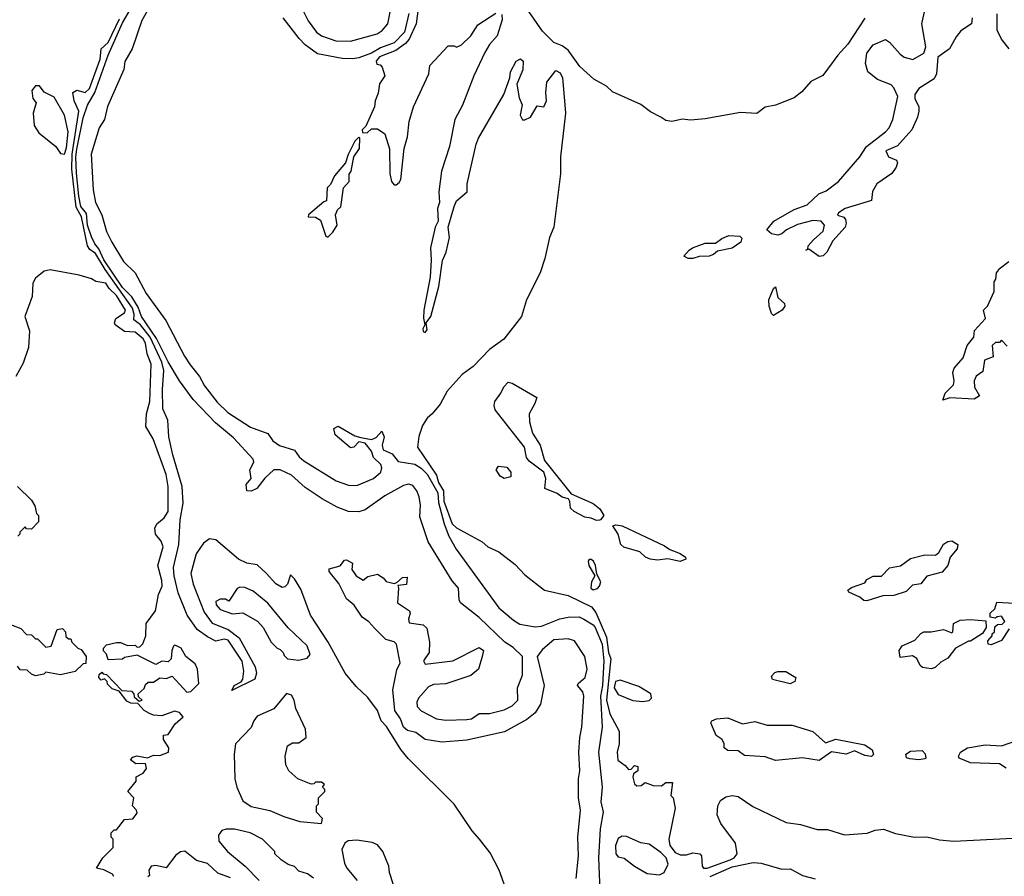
# Model space of a CAD drawing. Extents: x 2380107 to 2585170, y 384273 to 546161.
# Tile 235 of 256: x 2498799 to 2503548, y 478186 to 482316. Entities that reach past the tile are written whole.
import ezdxf

# ---------------------------------------------------------------- set-up
doc = ezdxf.new("R2010")
doc.units = 0

msp = doc.modelspace()

# ---------------------------------------------------------------- linework, layer by layer
at = {"layer": '0CON05XD'}
for points in [[(2501483.1, 478175), (2501494, 478285), (2501491.3, 478375), (2501504.4, 478505), (2501494.3, 478565), (2501493.9, 478655), (2501501, 478695), (2501495.2, 478785), (2501499.8, 478855), (2501510.4, 478905), (2501519.4, 479055), (2501515.3, 479075.3), (2501488.6, 479105), (2501492.5, 479115), (2501526, 479144), (2501536.7, 479185), (2501524.7, 479245), (2501475, 479320.4), (2501445, 479330.3), (2501375.3, 479325.3), (2501320.9, 479279.1), (2501294.6, 479245), (2501327.9, 479105), (2501311.3, 479015), (2501285.6, 478974.4), (2501245, 478941.7), (2501137.8, 478882.2), (2500955, 478841.7), (2500835, 478831.9), (2500755, 478844.8), (2500709.7, 478879.7), (2500668.7, 478888.7), (2500649.6, 478905), (2500635.3, 478945), (2500608.9, 478985), (2500599, 479085), (2500618.7, 479181.3), (2500633.3, 479215), (2500616.7, 479305), (2500605, 479316.9), (2500565, 479328), (2500511.1, 479381.1), (2500482.8, 479412.8), (2500450.8, 479435), (2500412.9, 479492.9), (2500375, 479524.3), (2500338.1, 479598.1), (2500292, 479655), (2500292, 479668), (2500345, 479682), (2500365, 479710), (2500375, 479712), (2500403.3, 479695), (2500401.2, 479665), (2500421.2, 479635), (2500455, 479613.3), (2500478.8, 479631.2), (2500525, 479642), (2500551.2, 479625), (2500566.4, 479606.4), (2500605, 479597.5), (2500618.3, 479601.7), (2500645, 479626.7), (2500667.5, 479627.5), (2500665, 479593.3), (2500622.5, 479587.5), (2500626.7, 479575), (2500621.2, 479505), (2500678.8, 479465), (2500682, 479455), (2500673.8, 479425), (2500678, 479408), (2500745, 479397.5), (2500762.3, 479382.3), (2500775.6, 479315), (2500774.5, 479265), (2500746.5, 479225), (2500755, 479209.1), (2500888, 479225), (2501015, 479288.2), (2501035.3, 479275.3), (2501030, 479245), (2501012.2, 479185), (2500975.6, 479154.4), (2500855, 479114.4), (2500795, 479110.6), (2500770.3, 479099.7), (2500722.3, 479045), (2500714.7, 479025), (2500716.6, 479005), (2500735, 478982.9), (2500810, 478945), (2500855, 478939.3), (2500955, 478941.2), (2500977.5, 478945), (2501015, 478971.1), (2501065, 478970.3), (2501135, 478988.8), (2501175, 479007.1), (2501200.8, 479035), (2501200, 479095), (2501224.2, 479155), (2501223.9, 479245), (2501179.2, 479289.2), (2501139.1, 479315), (2501015, 479434.2), (2500924.5, 479505), (2500918.7, 479518.7), (2500916, 479575), (2500885, 479610), (2500768.3, 479798.3), (2500729.6, 479919.6), (2500731.6, 479975), (2500725.4, 480015.4), (2500714, 480045), (2500695, 480069.8), (2500675, 480075.7), (2500650.6, 480069.4), (2500559.9, 480020.1), (2500465, 479952), (2500435, 479943.8), (2500384.9, 479944.9), (2500330, 479965), (2500258, 480005), (2500175, 480061.1), (2500110.2, 480120.2), (2500055.4, 480145.4), (2500025, 480144.8), (2499980.6, 480105), (2499942, 480055), (2499915, 480042.5), (2499895, 480043.8), (2499890.8, 480075), (2499915.6, 480104.4), (2499908.4, 480145), (2499928.3, 480181.7), (2499925, 480196.9), (2499829.8, 480299.8), (2499742.7, 480372.7), (2499635, 480485.3), (2499570.2, 480575), (2499515, 480665.9), (2499458.2, 480778.2), (2499386.9, 480885), (2499370.5, 480930.5), (2499339.1, 480979.1), (2499295.2, 481025), (2499205, 481157.3), (2499181.1, 481211.1), (2499161.5, 481235), (2499145, 481269.6), (2499125.5, 481325), (2499121.5, 481381.5), (2499094.5, 481414.5), (2499083.8, 481465), (2499073.4, 481575), (2499070.4, 481655), (2499075, 481691.4), (2499105, 481843.3), (2499126.2, 481903.8), (2499160.9, 481965), (2499225.6, 482145), (2499295, 482300.7), (2499425, 482524.3)], [(2503392.5, 482325), (2503390, 482295), (2503338.3, 482261.7), (2503315, 482232.5), (2503283.3, 482175), (2503227.5, 482135), (2503221.2, 482055), (2503209.2, 482030.8), (2503135, 481983.3), (2503116.7, 481955), (2503116.7, 481935), (2503136.1, 481896.1), (2503136.2, 481875), (2503130, 481845), (2503102.5, 481785), (2503032.3, 481707.7), (2502976.7, 481683.3), (2502990, 481655), (2503028.3, 481638.3), (2503032.5, 481625), (2503026.7, 481605), (2503005.9, 481574.1), (2502932.5, 481525), (2502913, 481487), (2502906.7, 481443.3), (2502780, 481405), (2502747.5, 481385), (2502743.6, 481373.6), (2502773.6, 481363.6), (2502781.7, 481351.7), (2502786, 481335), (2502781.2, 481315), (2502720.7, 481249.3), (2502692.5, 481195), (2502675, 481177.5), (2502655, 481173.3), (2502605, 481210), (2502590, 481205), (2502600, 481210), (2502602.5, 481225), (2502627.5, 481255), (2502673.6, 481296.4), (2502680, 481325), (2502664, 481344), (2502625, 481347.5), (2502551.2, 481328.8), (2502497.7, 481302.3), (2502475, 481283.3), (2502455, 481277.5), (2502425, 481282.5), (2502403, 481303), (2502436.7, 481345), (2502535, 481400.8), (2502597.3, 481422.7), (2502653.7, 481476.3), (2502689.5, 481490.5), (2502747.5, 481535), (2502851.2, 481655), (2502883.8, 481705), (2502975.5, 481774.5), (2502992.5, 481795), (2503010.6, 481835), (2503034.2, 481945), (2503015, 481986.7), (2503001.7, 482001.7), (2502936.6, 482026.6), (2502889.4, 482065), (2502878.1, 482105), (2502884.4, 482155), (2502916, 482195), (2502975, 482220), (2502995, 482208), (2503045, 482150), (2503065, 482135.8), (2503106.4, 482123.6), (2503160, 482155), (2503170, 482185), (2503150, 482295), (2503192.5, 482485)], [(2499474, 482466), (2499387.7, 482312.3), (2499341.3, 482175), (2499305.2, 482114.8), (2499301, 482075), (2499222.4, 481897.6), (2499207.4, 481835), (2499182.4, 481795), (2499143.1, 481666.9), (2499153, 481495), (2499164.4, 481435), (2499195.8, 481375), (2499217.8, 481295), (2499243.5, 481243.5), (2499299.9, 481149.9), (2499355.1, 481095.1), (2499408.5, 480995), (2499503, 480865), (2499593, 480693), (2499621.3, 480651.3), (2499665.6, 480595), (2499689.9, 480549.9), (2499752.1, 480472.1), (2499802.6, 480422.6), (2499911.3, 480351.3), (2499995, 480321.2), (2500020, 480285), (2500052.2, 480262.2), (2500125, 480239.6), (2500147.6, 480207.6), (2500169.6, 480189.6), (2500325, 480092.1), (2500385, 480070.9), (2500425, 480069.8), (2500505, 480104.1), (2500540.7, 480135), (2500545.6, 480155), (2500541.1, 480171.1), (2500506, 480205), (2500495.6, 480235.6), (2500465, 480273.8), (2500435, 480280), (2500411.2, 480255), (2500395, 480251.4), (2500320.6, 480315), (2500313.8, 480345), (2500335, 480355.5), (2500415, 480309.2), (2500445, 480301.2), (2500495, 480291.1), (2500518.5, 480301.5), (2500545, 480331.2), (2500557.5, 480305), (2500546.9, 480265), (2500552.7, 480242.7), (2500595, 480222.9), (2500624.3, 480185), (2500705, 480172.3), (2500735, 480154), (2500764.4, 480125), (2500815, 480035.4), (2500818.3, 479988.3), (2500845.5, 479885), (2500869.1, 479825), (2500903.6, 479763.6), (2501110.5, 479480.5), (2501180.2, 479420.2), (2501211.8, 479401.8), (2501285, 479388), (2501315, 479392.5), (2501403.5, 479426.5), (2501445, 479436), (2501496.9, 479436.9), (2501520.4, 479425), (2501565, 479398.8), (2501575.1, 479385.1), (2501608.1, 479305), (2501617.1, 479225), (2501610.6, 479105), (2501600.2, 479055), (2501608.5, 478905), (2501591.3, 478785), (2501609.1, 478615), (2501601.2, 478545), (2501612.7, 478495), (2501599.1, 478415), (2501591.2, 478275), (2501596.3, 478116.3)], [(2500158.3, 482375), (2500189.7, 482309.7), (2500231.2, 482255), (2500255, 482238.6), (2500323.6, 482213.6), (2500395, 482212.7), (2500523.2, 482246.8), (2500547.2, 482262.8), (2500574.4, 482295.6), (2500592.5, 482385)], [(2500725, 482406.7), (2500710.4, 482295), (2500678.1, 482221.9), (2500659.2, 482200.8), (2500612.6, 482167.4), (2500535, 482136.9), (2500517.5, 482115), (2500521.7, 482101.7), (2500538.3, 482098.3), (2500547, 482087), (2500560, 482045), (2500533.6, 482006.4), (2500528.3, 481961.7), (2500513.8, 481925), (2500510, 481895), (2500468.3, 481801.7), (2500450, 481785), (2500451.7, 481771.7), (2500475, 481770), (2500495, 481790), (2500525, 481790), (2500560, 481765), (2500583, 481693), (2500583.6, 481573.6), (2500592.5, 481535), (2500605, 481520), (2500615, 481520), (2500629.3, 481530.7), (2500637.5, 481545), (2500652.5, 481695), (2500669.3, 481750.7), (2500676.7, 481825), (2500697.5, 481895), (2500772.5, 482055), (2500777.5, 482095), (2500865, 482190), (2500895, 482190), (2500905, 482182.5), (2500930, 482195), (2500975, 482237.5), (2501009.3, 482290.7), (2501095, 482346.7)], [(2500676.5, 482345), (2500655.5, 482255), (2500605, 482204.8), (2500539.2, 482180.8), (2500495.5, 482154.5), (2500435, 482131.4), (2500405, 482127), (2500355, 482128.4), (2500235, 482150.7), (2500175, 482195.2), (2500147.3, 482225), (2500070.4, 482325)], [(2501125, 482340), (2501126.2, 482315), (2501101.7, 482238.3), (2501064.2, 482195.8), (2501041.7, 482158.3), (2500988.6, 482045), (2500935, 481903.3), (2500898, 481835), (2500872, 481705), (2500834, 481585), (2500821.2, 481485), (2500823.3, 481435), (2500813.8, 481405), (2500816.7, 481345), (2500803.3, 481315), (2500780, 481215), (2500784.1, 481155.9), (2500778.8, 481075), (2500748.8, 480915), (2500746.4, 480876.4), (2500752.5, 480845), (2500743.3, 480825), (2500745, 480812.5), (2500755, 480807.5), (2500765, 480820), (2500760, 480855), (2500781.2, 480885), (2500820.8, 481029.2), (2500838.8, 481155), (2500856.2, 481195), (2500872, 481265), (2500866.2, 481315), (2500893.8, 481415), (2500905, 481442.5), (2500957.5, 481485), (2500956.7, 481525), (2501000, 481715), (2501012, 481745), (2501133.8, 481955), (2501163.3, 482035), (2501166.7, 482065), (2501193.9, 482116.1), (2501215, 482127.5), (2501227.5, 482115), (2501226.1, 482073.9), (2501196.7, 482005), (2501208.3, 481938.3), (2501222.5, 481905), (2501212.5, 481855), (2501223.6, 481833.6), (2501235, 481832.5), (2501262.5, 481845), (2501295, 481900), (2501327.5, 481895), (2501340, 481925), (2501336.2, 481965), (2501342, 482015), (2501385, 482070), (2501405, 482060), (2501417.5, 482035), (2501428.5, 481905), (2501431.1, 481865), (2501406.7, 481655), (2501407.6, 481572.4), (2501374.6, 481315.4), (2501353.8, 481265), (2501332.1, 481165), (2501309.1, 481095), (2501243.6, 480965), (2501219.4, 480885), (2501134, 480776), (2501065, 480725.6), (2500986, 480644), (2500933.3, 480605), (2500861.1, 480525), (2500827.5, 480462.5), (2500788, 480415), (2500765, 480394), (2500741.4, 480358.6), (2500724, 480306), (2500717.8, 480255), (2500809.5, 480119.5), (2500818.2, 480085), (2500842.7, 480045), (2500844.5, 479995), (2500885, 479884.4), (2500905.3, 479865.3), (2501029.1, 479799.1), (2501056.2, 479773.8), (2501109.6, 479749.6), (2501188.6, 479688.6), (2501235, 479639.5), (2501330.8, 479565), (2501445, 479539.1), (2501556.6, 479485), (2501577.9, 479457.9), (2501629.3, 479339.3), (2501639.4, 479265), (2501650.8, 479235), (2501646.1, 479205), (2501628.9, 479035), (2501645, 478968.8), (2501690, 478885), (2501690, 478825), (2501680, 478785), (2501683.3, 478745), (2501719.3, 478719.3), (2501735, 478700), (2501748.3, 478701.7), (2501765, 478720), (2501780, 478715), (2501780, 478695), (2501760, 478680), (2501756.4, 478663.6), (2501765, 478632.5), (2501775, 478622.5), (2501796.4, 478623.6), (2501815, 478637.5), (2501853.6, 478623.6), (2501895, 478622.5), (2501915, 478637.5), (2501948.3, 478638.3), (2501940, 478575), (2501950, 478565), (2501961.2, 478515), (2501929.4, 478365), (2501934, 478334), (2501960.8, 478300.8), (2501985, 478290), (2502015, 478288.8), (2502045, 478298.8), (2502080, 478295), (2502087.5, 478285), (2502090, 478235), (2502097.5, 478225), (2502115, 478224.5)], [(2502875, 482322.9), (2502792.7, 482197.3), (2502745, 482144.3), (2502672.9, 482047.1), (2502615, 482017.1), (2502571.4, 481968.6), (2502535, 481939.2), (2502445, 481904.2), (2502395, 481894), (2502355, 481863.3), (2502275, 481868.8), (2502105, 481837.9), (2502035, 481831.8), (2501995, 481836), (2501945, 481824.4), (2501915, 481829.4), (2501890.8, 481845), (2501841.5, 481871.5), (2501795, 481907), (2501658.3, 481968.3), (2501628.8, 481995), (2501568.5, 482028.5), (2501500.1, 482090.1), (2501445, 482168.7), (2501415, 482190), (2501375.5, 482205.5), (2501320.6, 482260.6), (2501255.3, 482355)], [(2503572, 482175), (2503535, 482222.5), (2503514, 482265), (2503513.6, 482343.6)], [(2501171.9, 478045), (2501111.8, 478215), (2501068.5, 478298.5), (2501016, 478365), (2500980.7, 478405), (2500894.4, 478534.4), (2500673.3, 478753.3), (2500637.9, 478797.9), (2500567.8, 478907.8), (2500542.2, 478935), (2500524.6, 478985), (2500478.7, 479048.7), (2500421.1, 479101.1), (2500369.2, 479165), (2500286.9, 479315), (2500201.2, 479445), (2500155, 479570), (2500125, 479620), (2500105, 479640), (2500090, 479595), (2500078.3, 479581.7), (2500065, 479577.5), (2500035, 479596.7), (2499987.3, 479647.3), (2499945, 479687.5), (2499895, 479696.2), (2499855, 479714.2), (2499745, 479808.1), (2499715, 479813.3), (2499685, 479792.2), (2499649.8, 479740.2), (2499624.2, 479645.8), (2499636.3, 479595), (2499688.7, 479458.7), (2499726.7, 479406.7), (2499805, 479375.4), (2499858.1, 479335), (2499934.4, 479195), (2499941.5, 479165), (2499933.2, 479136.8), (2499821.7, 479081.7), (2499834, 479105), (2499867.3, 479122.7), (2499874.5, 479135.5), (2499880, 479175), (2499872.6, 479222.6), (2499803.8, 479323.8), (2499785, 479329.4), (2499745, 479319.1), (2499705, 479340.6), (2499655, 479375.5), (2499607.1, 479445), (2499563, 479553), (2499543.3, 479635), (2499541.2, 479675), (2499566.5, 479785), (2499573.2, 479905), (2499587.6, 479985), (2499581.8, 480065), (2499537.1, 480217.1), (2499518.2, 480305), (2499514, 480385), (2499489.1, 480439.1), (2499487.2, 480532.8), (2499493.9, 480625), (2499484.8, 480665), (2499427.4, 480785), (2499381.5, 480845), (2499349.2, 480869.2), (2499350.9, 480895), (2499342.4, 480925), (2499210.8, 481110.8), (2499165, 481188.9), (2499137.8, 481207.8), (2499125.8, 481225.8), (2499096.8, 481365), (2499071.9, 481411.9), (2499050.1, 481595), (2499052.3, 481667.7), (2499084.7, 481874.7), (2499061.1, 481925), (2499055.8, 481964.2), (2499074, 481976), (2499115, 481964.5), (2499135, 481984.3), (2499187.6, 482125), (2499191.4, 482175), (2499225, 482206.4), (2499280.7, 482319.3)], [(2499015, 481667.5), (2499025, 481697.5), (2499033.1, 481775), (2499015.5, 481855), (2498965, 481942), (2498917, 481967), (2498895, 481996.7), (2498875, 481997.5), (2498857.5, 481975), (2498862.5, 481935), (2498877.5, 481915), (2498864, 481865), (2498868.8, 481805), (2498890.5, 481770.5), (2498973.3, 481705), (2498995, 481670), (2499015, 481667.5)], [(2500285, 481267.5), (2500309.3, 481290.7), (2500330, 481325), (2500322.5, 481375), (2500331.7, 481398.3), (2500347, 481413), (2500360, 481505), (2500387.5, 481535), (2500388.3, 481571.7), (2500397.5, 481585), (2500410, 481655), (2500437.5, 481695), (2500440, 481745), (2500435, 481750), (2500415, 481730), (2500382.5, 481665), (2500370, 481625), (2500317, 481563), (2500298.3, 481521.7), (2500282.5, 481505), (2500278.3, 481441.7), (2500265, 481437.5), (2500192.5, 481375), (2500190, 481365), (2500225, 481364.3), (2500249.6, 481349.6), (2500275, 481272.5), (2500285, 481267.5)], [(2502045, 481163.8), (2502023.9, 481163.9), (2502002.5, 481175), (2502027.5, 481205), (2502044.4, 481215.6), (2502105, 481238.8), (2502155, 481237.5), (2502185, 481260), (2502220, 481275), (2502272.5, 481272.5), (2502281.7, 481261.7), (2502276.4, 481243.6), (2502235, 481213.8), (2502165, 481200), (2502146.1, 481183.9), (2502125, 481176.2), (2502076.4, 481173.6), (2502045, 481163.8)], [(2503562.5, 480742.5), (2503535, 480770), (2503525, 480760), (2503505, 480760), (2503490, 480745), (2503495, 480690), (2503452.5, 480675), (2503445, 480620), (2503412.3, 480597.7), (2503403.3, 480575), (2503403.6, 480543.6), (2503428.3, 480501.7), (2503403, 480487), (2503285, 480492.5), (2503251.7, 480481.7), (2503262.5, 480515), (2503303.3, 480555), (2503306.2, 480575), (2503300, 480615), (2503306.7, 480635), (2503350, 480685), (2503368.8, 480745), (2503401.2, 480785), (2503405, 480817.5), (2503457.5, 480875), (2503447.5, 480915), (2503467.5, 480935), (2503498.8, 481005), (2503498.3, 481051.7), (2503507.5, 481065), (2503510, 481095), (2503517, 481103), (2503522.5, 481115), (2503569.5, 481150.5)], [(2499252.5, 478185), (2499246.7, 478196.7), (2499205, 478217.5), (2499170, 478225), (2499200, 478275), (2499250, 478325), (2499250, 478365), (2499240, 478375), (2499240, 478395), (2499255, 478410), (2499265, 478410), (2499305, 478460), (2499345, 478462.5), (2499365, 478490), (2499362.5, 478505), (2499342.5, 478525), (2499350, 478565), (2499320, 478595), (2499360, 478645), (2499360, 478665), (2499395, 478682.5), (2499410, 478705), (2499405, 478730), (2499358.3, 478728.3), (2499333, 478747), (2499345, 478760), (2499363.6, 478766.4), (2499415, 478757.5), (2499445, 478770), (2499475, 478767.5), (2499516.4, 478783.6), (2499517.5, 478805), (2499492.5, 478845), (2499493, 478867), (2499515, 478870), (2499548.3, 478921.7), (2499587.5, 478955), (2499570, 478975), (2499545, 478982.5), (2499485, 478960), (2499445, 478962.5), (2499425, 478970), (2499400, 478985), (2499368.3, 479018.3), (2499335, 479020), (2499315, 479030), (2499278.3, 479078.3), (2499245, 479090), (2499221.7, 479111.7), (2499220, 479125), (2499208.3, 479138.3), (2499191.7, 479131.7), (2499180, 479145), (2499181.7, 479158.3), (2499195, 479170), (2499201.7, 479161.7), (2499218.3, 479158.3), (2499291.7, 479081.7), (2499338.3, 479078.3), (2499350, 479065), (2499351.7, 479051.7), (2499375, 479030), (2499390, 479035), (2499371.7, 479051.7), (2499370, 479065), (2499399.3, 479090.7), (2499405, 479110), (2499418.3, 479121.7), (2499445, 479122.5), (2499475, 479142.5), (2499505, 479140), (2499535, 479150), (2499605, 479073.3), (2499625, 479077.5), (2499662.5, 479115), (2499656.7, 479185), (2499645, 479210), (2499600, 479245), (2499577.5, 479285), (2499555, 479297.5), (2499545, 479300), (2499540, 479295), (2499532.5, 479275), (2499530, 479235), (2499515, 479220), (2499485, 479222.5), (2499455, 479207.5), (2499365, 479252.5), (2499305, 479240), (2499295, 479232.5), (2499225, 479230), (2499217, 479257), (2499203, 479273), (2499202.5, 479285), (2499218.3, 479301.7), (2499265, 479312.5), (2499285, 479312.5), (2499318.3, 479298.3), (2499355, 479300), (2499365, 479290), (2499378.3, 479291.7), (2499393, 479307), (2499406.7, 479345), (2499408.8, 479405), (2499454.3, 479465.7), (2499468, 479545), (2499485.6, 479585), (2499485, 479612.5), (2499464.4, 479685), (2499490.6, 479775), (2499480.9, 479800.9), (2499453.3, 479835), (2499451.2, 479865), (2499460, 479885), (2499495, 479913.8), (2499515.5, 479945), (2499514.5, 480065.5), (2499505, 480123.8), (2499443.3, 480295), (2499407.9, 480355), (2499410.5, 480415), (2499426.2, 480475), (2499433.3, 480655), (2499414.2, 480705), (2499405.8, 480755.8), (2499395, 480776.7), (2499355, 480810), (2499305, 480811.9), (2499258.6, 480845), (2499255.6, 480855), (2499262.9, 480875), (2499305, 480902.5), (2499308.5, 480915), (2499265, 480986.4), (2499230, 481020), (2499215, 481045.8), (2499166.4, 481053.6), (2499145, 481066), (2499085, 481083.8), (2498945, 481110), (2498917.5, 481102.5), (2498875, 481070), (2498862.5, 481045), (2498859.3, 480980.7), (2498823.3, 480885), (2498846.7, 480815), (2498841.2, 480735), (2498815, 480660), (2498780, 480595)], [(2502435, 480890), (2502425, 480900), (2502413.3, 480935), (2502412.5, 480965), (2502435, 481020), (2502445, 481027.5), (2502456.1, 480976.1), (2502487.3, 480947.3), (2502488.8, 480935), (2502476.7, 480915), (2502435, 480890)], [(2501580.7, 479900.7), (2501555, 479912.5), (2501525, 479916.7), (2501472.5, 479945), (2501455, 479960), (2501453, 479993), (2501446.4, 480006.4), (2501415, 480013.3), (2501392, 480032), (2501332.5, 480055), (2501337, 480103), (2501327.5, 480135), (2501257, 480187), (2501243.8, 480205), (2501233.3, 480255), (2501092, 480435), (2501086.7, 480455), (2501090, 480475), (2501120, 480515), (2501133.9, 480546.1), (2501155, 480567.5), (2501175, 480563.3), (2501293.3, 480495), (2501284.2, 480465), (2501256.7, 480415), (2501257.4, 480377.4), (2501272.8, 480322.8), (2501309.4, 480265), (2501330, 480190), (2501459.3, 480029.3), (2501565, 479982.5), (2501597, 479957), (2501616.7, 479925), (2501600, 479905), (2501595, 479902.5), (2501580.7, 479900.7)], [(2501135, 480103.8), (2501116.7, 480115), (2501097.5, 480145), (2501107.5, 480162.5), (2501147.7, 480157.7), (2501167.5, 480135), (2501168.3, 480111.7), (2501135, 480103.8)], [(2498787.5, 480065), (2498855, 480000), (2498871.7, 479971.7), (2498880, 479935), (2498890, 479925), (2498890, 479895), (2498855, 479860), (2498831.7, 479861.7), (2498825, 479870), (2498800, 479845), (2498800, 479835), (2498790, 479825)], [(2501985, 479703.8), (2501925, 479716.2), (2501875, 479710), (2501840, 479715), (2501817.5, 479725), (2501789.5, 479749.5), (2501713, 479773), (2501698.8, 479785), (2501686.2, 479835), (2501660, 479875), (2501675, 479880), (2501705, 479875.8), (2501908.9, 479778.9), (2501935, 479760.8), (2501985, 479742), (2502010, 479725), (2502012.5, 479715), (2501985, 479703.8)], [(2502885, 479513.3), (2502870, 479515), (2502851.2, 479531.2), (2502797.5, 479555), (2502792.5, 479565), (2502811.7, 479578.3), (2502875, 479600), (2502885, 479617.5), (2502915, 479632.5), (2502955, 479633.3), (2502995, 479673.3), (2503047.7, 479682.3), (2503095, 479718.8), (2503165, 479736), (2503215.9, 479734.1), (2503232.3, 479747.7), (2503255, 479786.7), (2503275, 479800), (2503295, 479803.3), (2503323.3, 479785), (2503321.2, 479765), (2503286.7, 479725), (2503276.2, 479683.8), (2503248.3, 479651.7), (2503175, 479632.5), (2503145, 479596.7), (2503105, 479590), (2503075, 479558.8), (2503015, 479540), (2502961.7, 479538.3), (2502885, 479513.3)], [(2501565, 479566.7), (2501585, 479573.8), (2501596, 479585), (2501602, 479605), (2501582.5, 479642.5), (2501576, 479685), (2501566, 479705), (2501555, 479713.3), (2501545, 479712.5), (2501540, 479705), (2501544, 479685), (2501572.5, 479635), (2501556.2, 479605), (2501554, 479575), (2501565, 479566.7)], [(2500145, 479227.5), (2500165, 479232.5), (2500185, 479237.5), (2500200, 479255), (2500185, 479296.7), (2500093, 479383), (2499995, 479502), (2499925, 479560.8), (2499885, 479577.5), (2499860.7, 479579.3), (2499847, 479573), (2499807.5, 479512.5), (2499791.7, 479521.7), (2499765, 479522.5), (2499745, 479510), (2499746.2, 479495), (2499765, 479472.5), (2499825, 479451.2), (2499875, 479456.7), (2499945.8, 479415.8), (2499973.8, 479385), (2500012.5, 479315), (2500040, 479285), (2500055, 479280), (2500070, 479265), (2500075, 479250), (2500090, 479235), (2500145, 479227.5)], [(2503571.7, 479378.3), (2503535, 479322.5), (2503485, 479302.5), (2503470, 479305), (2503468.3, 479321.7), (2503490, 479345), (2503490, 479355), (2503500, 479365), (2503501.7, 479388.3), (2503515, 479400), (2503538.3, 479401.7), (2503550, 479415), (2503535, 479440), (2503513, 479437), (2503505, 479430), (2503480, 479435), (2503480, 479455), (2503502.5, 479475), (2503511.7, 479508.3), (2503595, 479502.5)], [(2498755, 479400), (2498805, 479380), (2498831.7, 479351.7), (2498855, 479350), (2498875, 479330), (2498885, 479330), (2498925, 479290), (2498950, 479295), (2498980, 479375), (2499005, 479380), (2499020, 479365), (2499021.7, 479341.7), (2499035, 479330), (2499045, 479330), (2499050, 479315), (2499080, 479285), (2499095, 479280), (2499120, 479245), (2499118.3, 479211.7), (2499105, 479210), (2499067, 479173), (2498995, 479157.5), (2498925, 479170), (2498915, 479160), (2498875, 479152.5)], [(2503195, 479186.7), (2503153, 479193), (2503141.7, 479201.7), (2503126.4, 479236.4), (2503105, 479248.8), (2503045, 479240), (2503041.2, 479275), (2503055, 479296.7), (2503116.1, 479323.9), (2503145, 479356.7), (2503160, 479365), (2503195, 479364.2), (2503255, 479376), (2503295, 479360), (2503300, 479365), (2503303.3, 479405), (2503335, 479420), (2503385, 479423.3), (2503458.3, 479418.3), (2503460, 479385), (2503443, 479357), (2503385, 479320), (2503375, 479320), (2503312.5, 479285), (2503275, 479237.5), (2503241.2, 479218.8), (2503215, 479193.3), (2503195, 479186.7)], [(2498875, 479152.5), (2498855, 479160), (2498835, 479180), (2498801.7, 479181.7), (2498788.3, 479198.3)], [(2502515, 479113.8), (2502430, 479135), (2502425, 479150), (2502441.7, 479168.3), (2502455, 479173.3), (2502495, 479173.3), (2502542.5, 479145), (2502537.5, 479125), (2502515, 479113.8)], [(2501805, 479028.8), (2501835, 479033.8), (2501846.7, 479045), (2501842.5, 479065), (2501785, 479100.6), (2501695, 479131.9), (2501672.7, 479125), (2501666.4, 479095), (2501685, 479062.2), (2501755.8, 479034.2), (2501805, 479028.8)], [(2500255, 478440), (2500260, 478465), (2500230, 478495), (2500230, 478525), (2500240, 478535), (2500240, 478565), (2500270, 478595), (2500270, 478605), (2500260, 478615), (2500268.3, 478628.3), (2500255, 478640), (2500225, 478640), (2500218.3, 478631.7), (2500205, 478630), (2500140, 478655), (2500097.5, 478695), (2500083, 478723), (2500080, 478765), (2500090, 478815), (2500115, 478830), (2500145, 478830), (2500180, 478855), (2500177.5, 478895), (2500130, 478995), (2500122.5, 479035), (2500109.3, 479059.3), (2500085, 479067.5), (2500025, 478992.5), (2499945, 478957.5), (2499927.5, 478935), (2499916.1, 478903.9), (2499840, 478825), (2499833.3, 478775), (2499836.2, 478655), (2499846.7, 478615), (2499875, 478550), (2499915, 478522.5), (2500005, 478502.5), (2500073.6, 478473.6), (2500150.7, 478450.7), (2500255, 478440)], [(2502655, 478744), (2502575, 478757.5), (2502445, 478744), (2502395, 478761.2), (2502295, 478768.8), (2502265, 478790), (2502215, 478792.5), (2502197.5, 478805), (2502196.7, 478825), (2502186.7, 478845), (2502157.5, 478865), (2502132.5, 478925), (2502137.5, 478935), (2502160, 478945), (2502215, 478950), (2502285, 478921.2), (2502345, 478932), (2502404.2, 478914.2), (2502525, 478913.8), (2502625, 478883.8), (2502685, 478830), (2502735, 478847.1), (2502875, 478819.2), (2502911.2, 478795), (2502917.5, 478772.5), (2502907, 478763), (2502875, 478768.8), (2502825, 478790), (2502785, 478774), (2502715, 478786.2), (2502655, 478744)], [(2503557, 478707), (2503525, 478728.8), (2503385, 478732.9), (2503330, 478755), (2503327.5, 478765), (2503336.4, 478783.6), (2503370, 478805), (2503455, 478819.4), (2503535, 478814.2), (2503622.5, 478845)], [(2503135, 478746.7), (2503091.7, 478751.7), (2503077, 478757), (2503073.3, 478775), (2503095, 478788.8), (2503151.7, 478791.7), (2503167, 478777), (2503170, 478755), (2503165, 478752.5), (2503135, 478746.7)], [(2502115, 478224.5), (2502225, 478265.5), (2502245, 478275.7), (2502260, 478295), (2502252, 478345), (2502181.2, 478441.2), (2502162.7, 478482.7), (2502165.6, 478525), (2502178.7, 478551.3), (2502205, 478569.2), (2502235, 478575.7), (2502265, 478571.4), (2502335, 478523.1), (2502495.9, 478445.9), (2502565, 478435.8), (2502645, 478411.2), (2502695, 478411.2), (2502776.4, 478386.4), (2502886.1, 478393.9), (2502925, 478408), (2502965, 478412.9), (2503023, 478393), (2503115, 478374.4), (2503175, 478376), (2503235, 478361.1), (2503305, 478355.8), (2503589.6, 478370.4)], [(2500216.4, 478176.4), (2500187, 478197), (2500145, 478210), (2500125, 478232.5), (2500093, 478243), (2500060, 478265), (2500030, 478295), (2500030, 478305), (2499970, 478365), (2499910, 478395), (2499835, 478413.3), (2499795, 478412.5), (2499773.8, 478406.2), (2499757.5, 478385), (2499760, 478355), (2499801.2, 478305), (2499886.2, 478235), (2499953.3, 478165)], [(2500602.5, 478145), (2500583.3, 478205), (2500580, 478235), (2500550, 478305), (2500525, 478337.5), (2500499.3, 478349.3), (2500425, 478360), (2500383, 478357), (2500367.5, 478345), (2500352.5, 478315), (2500365, 478250), (2500377.5, 478225), (2500426.1, 478166.1)], [(2501885, 478193.3), (2501907.5, 478205), (2501926.2, 478245), (2501916.7, 478275), (2501891.4, 478301.4), (2501835, 478341.2), (2501795, 478348), (2501725, 478377.5), (2501705, 478380), (2501685, 478367.5), (2501672.5, 478335), (2501674, 478295), (2501685, 478280), (2501715, 478273.3), (2501765, 478234), (2501825, 478198.8), (2501885, 478193.3)], [(2499815, 478178.8), (2499755, 478201.2), (2499705, 478248), (2499651.7, 478261.7), (2499595, 478306.7), (2499575, 478303.3), (2499551.7, 478288.3), (2499505, 478227.5), (2499455, 478237.5), (2499432.5, 478235), (2499422.5, 478215), (2499425, 478190), (2499417, 478183)], [(2502129.1, 478185), (2502235, 478231.6), (2502337, 478253), (2502375, 478249.7), (2502475, 478221), (2502515, 478221.5), (2502545.5, 478205.5), (2502575, 478189), (2502635, 478174.4)]]:
    msp.add_lwpolyline(points, dxfattribs=at)

doc.saveas('drawing.dxf')
